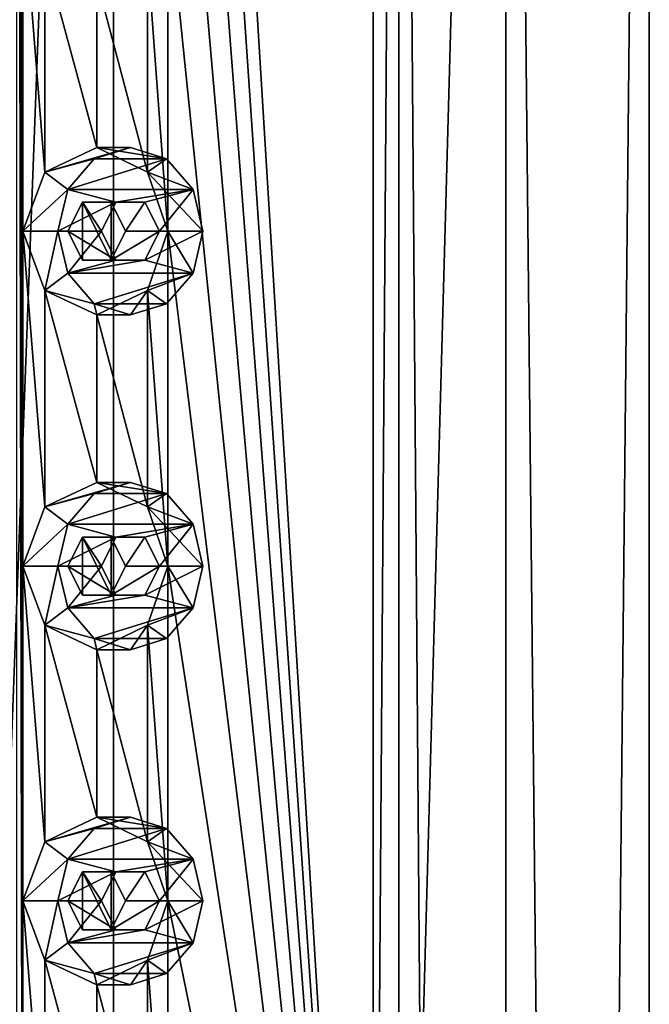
# Model space of a CAD drawing. Header units: millimetres. Extents: x -175 to 175, y 0 to 232.
# Tile 134 of 140: x 7 to 16, y 188 to 203. Entities that reach past the tile are written whole.
import ezdxf

# ---------------------------------------------------------------- set-up
doc = ezdxf.new("R2010")
doc.units = ezdxf.units.MM
doc.header["$LTSCALE"] = 65.185185
for name, color, linetype in [('12', 7, 'CONTINUOUS'), ('133', 7, 'CONTINUOUS'), ('134', 7, 'CONTINUOUS'), ('135', 7, 'CONTINUOUS'), ('136', 7, 'CONTINUOUS'), ('137', 7, 'CONTINUOUS'), ('153', 7, 'CONTINUOUS'), ('154', 7, 'CONTINUOUS'), ('155', 7, 'CONTINUOUS'), ('156', 7, 'CONTINUOUS'), ('157', 7, 'CONTINUOUS'), ('16', 7, 'CONTINUOUS'), ('17', 7, 'CONTINUOUS'), ('173', 7, 'CONTINUOUS'), ('174', 7, 'CONTINUOUS'), ('175', 7, 'CONTINUOUS'), ('176', 7, 'CONTINUOUS'), ('177', 7, 'CONTINUOUS'), ('275', 7, 'CONTINUOUS'), ('276', 7, 'CONTINUOUS'), ('277', 7, 'CONTINUOUS')]:
    doc.layers.add(name, color=color, linetype=linetype)

msp = doc.modelspace()

# ---------------------------------------------------------------- linework, layer by layer
at = {"layer": '12', "linetype": 'CONTINUOUS'}
for points in [[(0, 20.8, -16), (0, 232.2, -16), (8, 232.2, -13.856), (0, 20.8, -16)], [(8, 20.8, -13.856), (0, 20.8, -16), (8, 232.2, -13.856), (8, 20.8, -13.856)], [(13.856, 20.8, -8), (8, 20.8, -13.856), (13.856, 232.2, -8), (13.856, 20.8, -8)], [(13.856, 232.2, -8), (8, 20.8, -13.856), (8, 232.2, -13.856), (13.856, 232.2, -8)], [(12.257, 228.5, 10.285), (13.856, 20.8, 8), (13.856, 232.2, 8), (12.257, 228.5, 10.285)], [(16, 20.8, 0), (13.856, 20.8, -8), (16, 232.2, 0), (16, 20.8, 0)], [(16, 232.2, 0), (13.856, 20.8, -8), (13.856, 232.2, -8), (16, 232.2, 0)], [(13.856, 20.8, 8), (16, 20.8, 0), (13.856, 232.2, 8), (13.856, 20.8, 8)], [(13.856, 232.2, 8), (16, 20.8, 0), (16, 232.2, 0), (13.856, 232.2, 8)], [(12.257, 174.5, 10.285), (13.856, 20.8, 8), (12.257, 228.5, 10.285), (12.257, 174.5, 10.285)]]:
    msp.add_3dface(points, dxfattribs=at)
at = {"layer": '133', "linetype": 'CONTINUOUS'}
for points in [[(8.25, 200.75, 14.289), (7.709, 200.583, 14.602), (8.791, 200.583, 13.977), (8.25, 200.75, 14.289)], [(7.709, 200.583, 14.602), (7.313, 200.125, 14.831), (8.791, 200.583, 13.977), (7.709, 200.583, 14.602)], [(8.791, 200.583, 13.977), (7.313, 200.125, 14.831), (9.187, 200.125, 13.748), (8.791, 200.583, 13.977)], [(7.313, 200.125, 14.831), (7.167, 199.5, 14.914), (8.033, 199.933, 14.414), (7.313, 200.125, 14.831)], [(9.187, 200.125, 13.748), (7.313, 200.125, 14.831), (8.033, 199.933, 14.414), (9.187, 200.125, 13.748)], [(8.467, 199.933, 14.164), (9.187, 200.125, 13.748), (8.033, 199.933, 14.414), (8.467, 199.933, 14.164)], [(8.683, 199.5, 14.039), (9.187, 200.125, 13.748), (8.467, 199.933, 14.164), (8.683, 199.5, 14.039)], [(9.333, 199.5, 13.664), (9.187, 200.125, 13.748), (8.683, 199.5, 14.039), (9.333, 199.5, 13.664)], [(8.033, 199.933, 14.414), (7.167, 199.5, 14.914), (7.817, 199.5, 14.539), (8.033, 199.933, 14.414)], [(7.167, 199.5, 14.914), (7.313, 198.875, 14.831), (7.817, 199.5, 14.539), (7.167, 199.5, 14.914)], [(7.817, 199.5, 14.539), (7.313, 198.875, 14.831), (8.033, 199.067, 14.414), (7.817, 199.5, 14.539)], [(9.187, 198.875, 13.748), (9.333, 199.5, 13.664), (8.467, 199.067, 14.164), (9.187, 198.875, 13.748)], [(9.333, 199.5, 13.664), (8.683, 199.5, 14.039), (8.467, 199.067, 14.164), (9.333, 199.5, 13.664)], [(7.313, 198.875, 14.831), (9.187, 198.875, 13.748), (8.467, 199.067, 14.164), (7.313, 198.875, 14.831)], [(8.033, 199.067, 14.414), (7.313, 198.875, 14.831), (8.467, 199.067, 14.164), (8.033, 199.067, 14.414)], [(7.709, 198.417, 14.602), (9.187, 198.875, 13.748), (7.313, 198.875, 14.831), (7.709, 198.417, 14.602)], [(8.791, 198.417, 13.977), (9.187, 198.875, 13.748), (7.709, 198.417, 14.602), (8.791, 198.417, 13.977)], [(8.25, 198.25, 14.289), (8.791, 198.417, 13.977), (7.709, 198.417, 14.602), (8.25, 198.25, 14.289)]]:
    msp.add_3dface(points, dxfattribs=at)
at = {"layer": '134', "linetype": 'CONTINUOUS'}
for points in [[(7.75, 200.75, 13.423), (6.972, 200.384, 13.843), (8.25, 200.75, 14.289), (7.75, 200.75, 13.423)], [(6.972, 200.384, 13.843), (7.709, 200.583, 14.602), (8.25, 200.75, 14.289), (6.972, 200.384, 13.843)], [(8.503, 200.384, 12.96), (7.75, 200.75, 13.423), (8.791, 200.583, 13.977), (8.503, 200.384, 12.96)], [(7.75, 200.75, 13.423), (8.25, 200.75, 14.289), (8.791, 200.583, 13.977), (7.75, 200.75, 13.423)], [(6.972, 200.384, 13.843), (7.313, 200.125, 14.831), (7.709, 200.583, 14.602), (6.972, 200.384, 13.843)], [(8.503, 200.384, 12.96), (8.791, 200.583, 13.977), (9.187, 200.125, 13.748), (8.503, 200.384, 12.96)], [(6.972, 200.384, 13.843), (6.642, 199.5, 14.005), (7.313, 200.125, 14.831), (6.972, 200.384, 13.843)], [(8.807, 199.5, 12.755), (8.503, 200.384, 12.96), (9.333, 199.5, 13.664), (8.807, 199.5, 12.755)], [(9.333, 199.5, 13.664), (8.503, 200.384, 12.96), (9.187, 200.125, 13.748), (9.333, 199.5, 13.664)], [(6.642, 199.5, 14.005), (7.167, 199.5, 14.914), (7.313, 200.125, 14.831), (6.642, 199.5, 14.005)]]:
    msp.add_3dface(points, dxfattribs=at)
at = {"layer": '135', "linetype": 'CONTINUOUS'}
for points in [[(7.533, 199.933, 13.547), (7.817, 199.5, 14.539), (7.313, 199.5, 13.666), (7.533, 199.933, 13.547)], [(8.033, 199.933, 14.414), (7.817, 199.5, 14.539), (7.533, 199.933, 13.547), (8.033, 199.933, 14.414)], [(7.965, 199.933, 13.297), (8.033, 199.933, 14.414), (7.533, 199.933, 13.547), (7.965, 199.933, 13.297)], [(8.467, 199.933, 14.164), (8.033, 199.933, 14.414), (7.965, 199.933, 13.297), (8.467, 199.933, 14.164)], [(8.179, 199.5, 13.166), (8.467, 199.933, 14.164), (7.965, 199.933, 13.297), (8.179, 199.5, 13.166)], [(8.683, 199.5, 14.039), (8.467, 199.933, 14.164), (8.179, 199.5, 13.166), (8.683, 199.5, 14.039)]]:
    msp.add_3dface(points, dxfattribs=at)
at = {"layer": '136', "linetype": 'CONTINUOUS'}
for points in [[(6.642, 199.5, 14.005), (6.972, 198.616, 13.843), (7.167, 199.5, 14.914), (6.642, 199.5, 14.005)], [(6.972, 198.616, 13.843), (7.313, 198.875, 14.831), (7.167, 199.5, 14.914), (6.972, 198.616, 13.843)], [(8.503, 198.616, 12.96), (8.807, 199.5, 12.755), (9.187, 198.875, 13.748), (8.503, 198.616, 12.96)], [(8.807, 199.5, 12.755), (9.333, 199.5, 13.664), (9.187, 198.875, 13.748), (8.807, 199.5, 12.755)], [(6.972, 198.616, 13.843), (7.709, 198.417, 14.602), (7.313, 198.875, 14.831), (6.972, 198.616, 13.843)], [(8.503, 198.616, 12.96), (9.187, 198.875, 13.748), (8.791, 198.417, 13.977), (8.503, 198.616, 12.96)], [(6.972, 198.616, 13.843), (7.75, 198.25, 13.423), (7.709, 198.417, 14.602), (6.972, 198.616, 13.843)], [(7.75, 198.25, 13.423), (8.503, 198.616, 12.96), (8.25, 198.25, 14.289), (7.75, 198.25, 13.423)], [(8.503, 198.616, 12.96), (8.791, 198.417, 13.977), (8.25, 198.25, 14.289), (8.503, 198.616, 12.96)], [(7.75, 198.25, 13.423), (8.25, 198.25, 14.289), (7.709, 198.417, 14.602), (7.75, 198.25, 13.423)]]:
    msp.add_3dface(points, dxfattribs=at)
at = {"layer": '137', "linetype": 'CONTINUOUS'}
for points in [[(7.817, 199.5, 14.539), (8.033, 199.067, 14.414), (7.313, 199.5, 13.666), (7.817, 199.5, 14.539)], [(7.313, 199.5, 13.666), (8.033, 199.067, 14.414), (7.533, 199.067, 13.547), (7.313, 199.5, 13.666)], [(8.467, 199.067, 14.164), (8.683, 199.5, 14.039), (7.965, 199.067, 13.297), (8.467, 199.067, 14.164)], [(8.683, 199.5, 14.039), (8.179, 199.5, 13.166), (7.965, 199.067, 13.297), (8.683, 199.5, 14.039)], [(8.033, 199.067, 14.414), (8.467, 199.067, 14.164), (7.533, 199.067, 13.547), (8.033, 199.067, 14.414)], [(7.533, 199.067, 13.547), (8.467, 199.067, 14.164), (7.965, 199.067, 13.297), (7.533, 199.067, 13.547)]]:
    msp.add_3dface(points, dxfattribs=at)
at = {"layer": '153', "linetype": 'CONTINUOUS'}
for points in [[(8.25, 195.75, 14.289), (7.709, 195.583, 14.602), (8.791, 195.583, 13.977), (8.25, 195.75, 14.289)], [(7.709, 195.583, 14.602), (7.313, 195.125, 14.831), (8.791, 195.583, 13.977), (7.709, 195.583, 14.602)], [(8.791, 195.583, 13.977), (7.313, 195.125, 14.831), (9.187, 195.125, 13.748), (8.791, 195.583, 13.977)], [(7.313, 195.125, 14.831), (7.167, 194.5, 14.914), (8.033, 194.933, 14.414), (7.313, 195.125, 14.831)], [(9.187, 195.125, 13.748), (7.313, 195.125, 14.831), (8.033, 194.933, 14.414), (9.187, 195.125, 13.748)], [(8.467, 194.933, 14.164), (9.187, 195.125, 13.748), (8.033, 194.933, 14.414), (8.467, 194.933, 14.164)], [(8.683, 194.5, 14.039), (9.187, 195.125, 13.748), (8.467, 194.933, 14.164), (8.683, 194.5, 14.039)], [(9.333, 194.5, 13.664), (9.187, 195.125, 13.748), (8.683, 194.5, 14.039), (9.333, 194.5, 13.664)], [(8.033, 194.933, 14.414), (7.167, 194.5, 14.914), (7.817, 194.5, 14.539), (8.033, 194.933, 14.414)], [(7.167, 194.5, 14.914), (7.313, 193.875, 14.831), (7.817, 194.5, 14.539), (7.167, 194.5, 14.914)], [(7.817, 194.5, 14.539), (7.313, 193.875, 14.831), (8.033, 194.067, 14.414), (7.817, 194.5, 14.539)], [(9.187, 193.875, 13.748), (9.333, 194.5, 13.664), (8.467, 194.067, 14.164), (9.187, 193.875, 13.748)], [(9.333, 194.5, 13.664), (8.683, 194.5, 14.039), (8.467, 194.067, 14.164), (9.333, 194.5, 13.664)], [(7.313, 193.875, 14.831), (9.187, 193.875, 13.748), (8.467, 194.067, 14.164), (7.313, 193.875, 14.831)], [(8.033, 194.067, 14.414), (7.313, 193.875, 14.831), (8.467, 194.067, 14.164), (8.033, 194.067, 14.414)], [(7.709, 193.417, 14.602), (9.187, 193.875, 13.748), (7.313, 193.875, 14.831), (7.709, 193.417, 14.602)], [(8.791, 193.417, 13.977), (9.187, 193.875, 13.748), (7.709, 193.417, 14.602), (8.791, 193.417, 13.977)], [(8.25, 193.25, 14.289), (8.791, 193.417, 13.977), (7.709, 193.417, 14.602), (8.25, 193.25, 14.289)]]:
    msp.add_3dface(points, dxfattribs=at)
at = {"layer": '154', "linetype": 'CONTINUOUS'}
for points in [[(7.75, 195.75, 13.423), (6.972, 195.384, 13.843), (8.25, 195.75, 14.289), (7.75, 195.75, 13.423)], [(6.972, 195.384, 13.843), (7.709, 195.583, 14.602), (8.25, 195.75, 14.289), (6.972, 195.384, 13.843)], [(8.503, 195.384, 12.96), (7.75, 195.75, 13.423), (8.791, 195.583, 13.977), (8.503, 195.384, 12.96)], [(7.75, 195.75, 13.423), (8.25, 195.75, 14.289), (8.791, 195.583, 13.977), (7.75, 195.75, 13.423)], [(6.972, 195.384, 13.843), (7.313, 195.125, 14.831), (7.709, 195.583, 14.602), (6.972, 195.384, 13.843)], [(8.503, 195.384, 12.96), (8.791, 195.583, 13.977), (9.187, 195.125, 13.748), (8.503, 195.384, 12.96)], [(6.972, 195.384, 13.843), (6.642, 194.5, 14.005), (7.313, 195.125, 14.831), (6.972, 195.384, 13.843)], [(8.807, 194.5, 12.755), (8.503, 195.384, 12.96), (9.333, 194.5, 13.664), (8.807, 194.5, 12.755)], [(9.333, 194.5, 13.664), (8.503, 195.384, 12.96), (9.187, 195.125, 13.748), (9.333, 194.5, 13.664)], [(6.642, 194.5, 14.005), (7.167, 194.5, 14.914), (7.313, 195.125, 14.831), (6.642, 194.5, 14.005)]]:
    msp.add_3dface(points, dxfattribs=at)
at = {"layer": '155', "linetype": 'CONTINUOUS'}
for points in [[(7.533, 194.933, 13.547), (7.817, 194.5, 14.539), (7.313, 194.5, 13.666), (7.533, 194.933, 13.547)], [(8.033, 194.933, 14.414), (7.817, 194.5, 14.539), (7.533, 194.933, 13.547), (8.033, 194.933, 14.414)], [(7.965, 194.933, 13.297), (8.033, 194.933, 14.414), (7.533, 194.933, 13.547), (7.965, 194.933, 13.297)], [(8.467, 194.933, 14.164), (8.033, 194.933, 14.414), (7.965, 194.933, 13.297), (8.467, 194.933, 14.164)], [(8.179, 194.5, 13.166), (8.467, 194.933, 14.164), (7.965, 194.933, 13.297), (8.179, 194.5, 13.166)], [(8.683, 194.5, 14.039), (8.467, 194.933, 14.164), (8.179, 194.5, 13.166), (8.683, 194.5, 14.039)]]:
    msp.add_3dface(points, dxfattribs=at)
at = {"layer": '156', "linetype": 'CONTINUOUS'}
for points in [[(6.642, 194.5, 14.005), (6.972, 193.616, 13.843), (7.167, 194.5, 14.914), (6.642, 194.5, 14.005)], [(6.972, 193.616, 13.843), (7.313, 193.875, 14.831), (7.167, 194.5, 14.914), (6.972, 193.616, 13.843)], [(8.503, 193.616, 12.96), (8.807, 194.5, 12.755), (9.187, 193.875, 13.748), (8.503, 193.616, 12.96)], [(8.807, 194.5, 12.755), (9.333, 194.5, 13.664), (9.187, 193.875, 13.748), (8.807, 194.5, 12.755)], [(6.972, 193.616, 13.843), (7.709, 193.417, 14.602), (7.313, 193.875, 14.831), (6.972, 193.616, 13.843)], [(8.503, 193.616, 12.96), (9.187, 193.875, 13.748), (8.791, 193.417, 13.977), (8.503, 193.616, 12.96)], [(6.972, 193.616, 13.843), (7.75, 193.25, 13.423), (7.709, 193.417, 14.602), (6.972, 193.616, 13.843)], [(7.75, 193.25, 13.423), (8.503, 193.616, 12.96), (8.25, 193.25, 14.289), (7.75, 193.25, 13.423)], [(8.503, 193.616, 12.96), (8.791, 193.417, 13.977), (8.25, 193.25, 14.289), (8.503, 193.616, 12.96)], [(7.75, 193.25, 13.423), (8.25, 193.25, 14.289), (7.709, 193.417, 14.602), (7.75, 193.25, 13.423)]]:
    msp.add_3dface(points, dxfattribs=at)
at = {"layer": '157', "linetype": 'CONTINUOUS'}
for points in [[(7.817, 194.5, 14.539), (8.033, 194.067, 14.414), (7.313, 194.5, 13.666), (7.817, 194.5, 14.539)], [(7.313, 194.5, 13.666), (8.033, 194.067, 14.414), (7.533, 194.067, 13.547), (7.313, 194.5, 13.666)], [(8.467, 194.067, 14.164), (8.683, 194.5, 14.039), (7.965, 194.067, 13.297), (8.467, 194.067, 14.164)], [(8.683, 194.5, 14.039), (8.179, 194.5, 13.166), (7.965, 194.067, 13.297), (8.683, 194.5, 14.039)], [(8.033, 194.067, 14.414), (8.467, 194.067, 14.164), (7.533, 194.067, 13.547), (8.033, 194.067, 14.414)], [(7.533, 194.067, 13.547), (8.467, 194.067, 14.164), (7.965, 194.067, 13.297), (7.533, 194.067, 13.547)]]:
    msp.add_3dface(points, dxfattribs=at)
at = {"layer": '16', "linetype": 'CONTINUOUS'}
for points in [[(12.257, 174.5, 10.285), (12.257, 228.5, 10.285), (11.874, 174.5, 9.963), (12.257, 174.5, 10.285)], [(12.257, 228.5, 10.285), (11.874, 228.5, 9.963), (11.874, 174.5, 9.963), (12.257, 228.5, 10.285)]]:
    msp.add_3dface(points, dxfattribs=at)
at = {"layer": '17', "linetype": 'CONTINUOUS'}
for points in [[(6.551, 228.5, 14.048), (6.551, 174.5, 14.048), (6.642, 179.5, 14.005), (6.551, 228.5, 14.048)], [(6.642, 204.5, 14.005), (6.551, 228.5, 14.048), (6.642, 199.5, 14.005), (6.642, 204.5, 14.005)], [(6.642, 199.5, 14.005), (6.551, 228.5, 14.048), (6.642, 194.5, 14.005), (6.642, 199.5, 14.005)], [(6.642, 194.5, 14.005), (6.551, 228.5, 14.048), (6.642, 189.5, 14.005), (6.642, 194.5, 14.005)], [(6.642, 189.5, 14.005), (6.551, 228.5, 14.048), (6.642, 184.5, 14.005), (6.642, 189.5, 14.005)], [(6.642, 184.5, 14.005), (6.551, 228.5, 14.048), (6.642, 179.5, 14.005), (6.642, 184.5, 14.005)], [(11.874, 174.5, 9.963), (11.874, 228.5, 9.963), (8.807, 224.5, 12.755), (11.874, 174.5, 9.963)], [(11.874, 174.5, 9.963), (8.807, 224.5, 12.755), (8.807, 219.5, 12.755), (11.874, 174.5, 9.963)], [(11.874, 174.5, 9.963), (8.807, 219.5, 12.755), (8.807, 214.5, 12.755), (11.874, 174.5, 9.963)], [(11.874, 174.5, 9.963), (8.807, 214.5, 12.755), (8.807, 209.5, 12.755), (11.874, 174.5, 9.963)], [(11.874, 174.5, 9.963), (8.807, 209.5, 12.755), (8.807, 204.5, 12.755), (11.874, 174.5, 9.963)], [(6.972, 203.616, 13.843), (6.642, 204.5, 14.005), (6.972, 200.384, 13.843), (6.972, 203.616, 13.843)], [(6.972, 200.384, 13.843), (6.642, 204.5, 14.005), (6.642, 199.5, 14.005), (6.972, 200.384, 13.843)], [(8.807, 204.5, 12.755), (8.503, 203.616, 12.96), (8.807, 199.5, 12.755), (8.807, 204.5, 12.755)], [(11.874, 174.5, 9.963), (8.807, 204.5, 12.755), (8.807, 199.5, 12.755), (11.874, 174.5, 9.963)], [(7.75, 203.25, 13.423), (6.972, 203.616, 13.843), (7.75, 200.75, 13.423), (7.75, 203.25, 13.423)], [(7.75, 200.75, 13.423), (6.972, 203.616, 13.843), (6.972, 200.384, 13.843), (7.75, 200.75, 13.423)], [(8.503, 203.616, 12.96), (7.75, 203.25, 13.423), (8.503, 200.384, 12.96), (8.503, 203.616, 12.96)], [(8.807, 199.5, 12.755), (8.503, 203.616, 12.96), (8.503, 200.384, 12.96), (8.807, 199.5, 12.755)], [(8.503, 200.384, 12.96), (7.75, 203.25, 13.423), (7.75, 200.75, 13.423), (8.503, 200.384, 12.96)], [(6.972, 198.616, 13.843), (6.642, 199.5, 14.005), (6.972, 195.384, 13.843), (6.972, 198.616, 13.843)], [(6.972, 195.384, 13.843), (6.642, 199.5, 14.005), (6.642, 194.5, 14.005), (6.972, 195.384, 13.843)], [(8.807, 199.5, 12.755), (8.503, 198.616, 12.96), (8.807, 194.5, 12.755), (8.807, 199.5, 12.755)], [(11.874, 174.5, 9.963), (8.807, 199.5, 12.755), (8.807, 194.5, 12.755), (11.874, 174.5, 9.963)], [(7.75, 198.25, 13.423), (6.972, 198.616, 13.843), (7.75, 195.75, 13.423), (7.75, 198.25, 13.423)], [(7.75, 195.75, 13.423), (6.972, 198.616, 13.843), (6.972, 195.384, 13.843), (7.75, 195.75, 13.423)], [(8.503, 198.616, 12.96), (7.75, 198.25, 13.423), (8.503, 195.384, 12.96), (8.503, 198.616, 12.96)], [(8.807, 194.5, 12.755), (8.503, 198.616, 12.96), (8.503, 195.384, 12.96), (8.807, 194.5, 12.755)], [(8.503, 195.384, 12.96), (7.75, 198.25, 13.423), (7.75, 195.75, 13.423), (8.503, 195.384, 12.96)], [(6.972, 193.616, 13.843), (6.642, 194.5, 14.005), (6.972, 190.384, 13.843), (6.972, 193.616, 13.843)], [(6.972, 190.384, 13.843), (6.642, 194.5, 14.005), (6.642, 189.5, 14.005), (6.972, 190.384, 13.843)], [(8.807, 194.5, 12.755), (8.503, 193.616, 12.96), (8.807, 189.5, 12.755), (8.807, 194.5, 12.755)], [(11.874, 174.5, 9.963), (8.807, 194.5, 12.755), (8.807, 189.5, 12.755), (11.874, 174.5, 9.963)], [(7.75, 193.25, 13.423), (6.972, 193.616, 13.843), (7.75, 190.75, 13.423), (7.75, 193.25, 13.423)], [(7.75, 190.75, 13.423), (6.972, 193.616, 13.843), (6.972, 190.384, 13.843), (7.75, 190.75, 13.423)], [(8.503, 193.616, 12.96), (7.75, 193.25, 13.423), (8.503, 190.384, 12.96), (8.503, 193.616, 12.96)], [(8.807, 189.5, 12.755), (8.503, 193.616, 12.96), (8.503, 190.384, 12.96), (8.807, 189.5, 12.755)], [(8.503, 190.384, 12.96), (7.75, 193.25, 13.423), (7.75, 190.75, 13.423), (8.503, 190.384, 12.96)], [(6.972, 188.616, 13.843), (6.642, 189.5, 14.005), (6.972, 185.384, 13.843), (6.972, 188.616, 13.843)], [(6.972, 185.384, 13.843), (6.642, 189.5, 14.005), (6.642, 184.5, 14.005), (6.972, 185.384, 13.843)], [(8.807, 189.5, 12.755), (8.503, 188.616, 12.96), (8.807, 184.5, 12.755), (8.807, 189.5, 12.755)], [(11.874, 174.5, 9.963), (8.807, 189.5, 12.755), (8.807, 184.5, 12.755), (11.874, 174.5, 9.963)], [(7.75, 188.25, 13.423), (6.972, 188.616, 13.843), (7.75, 185.75, 13.423), (7.75, 188.25, 13.423)], [(7.75, 185.75, 13.423), (6.972, 188.616, 13.843), (6.972, 185.384, 13.843), (7.75, 185.75, 13.423)], [(8.503, 188.616, 12.96), (7.75, 188.25, 13.423), (8.503, 185.384, 12.96), (8.503, 188.616, 12.96)], [(8.807, 184.5, 12.755), (8.503, 188.616, 12.96), (8.503, 185.384, 12.96), (8.807, 184.5, 12.755)], [(8.503, 185.384, 12.96), (7.75, 188.25, 13.423), (7.75, 185.75, 13.423), (8.503, 185.384, 12.96)]]:
    msp.add_3dface(points, dxfattribs=at)
at = {"layer": '173', "linetype": 'CONTINUOUS'}
for points in [[(8.25, 190.75, 14.289), (7.709, 190.583, 14.602), (8.791, 190.583, 13.977), (8.25, 190.75, 14.289)], [(7.709, 190.583, 14.602), (7.313, 190.125, 14.831), (8.791, 190.583, 13.977), (7.709, 190.583, 14.602)], [(8.791, 190.583, 13.977), (7.313, 190.125, 14.831), (9.187, 190.125, 13.748), (8.791, 190.583, 13.977)], [(7.313, 190.125, 14.831), (7.167, 189.5, 14.914), (8.033, 189.933, 14.414), (7.313, 190.125, 14.831)], [(9.187, 190.125, 13.748), (7.313, 190.125, 14.831), (8.033, 189.933, 14.414), (9.187, 190.125, 13.748)], [(8.467, 189.933, 14.164), (9.187, 190.125, 13.748), (8.033, 189.933, 14.414), (8.467, 189.933, 14.164)], [(8.683, 189.5, 14.039), (9.187, 190.125, 13.748), (8.467, 189.933, 14.164), (8.683, 189.5, 14.039)], [(9.333, 189.5, 13.664), (9.187, 190.125, 13.748), (8.683, 189.5, 14.039), (9.333, 189.5, 13.664)], [(8.033, 189.933, 14.414), (7.167, 189.5, 14.914), (7.817, 189.5, 14.539), (8.033, 189.933, 14.414)], [(7.167, 189.5, 14.914), (7.313, 188.875, 14.831), (7.817, 189.5, 14.539), (7.167, 189.5, 14.914)], [(7.817, 189.5, 14.539), (7.313, 188.875, 14.831), (8.033, 189.067, 14.414), (7.817, 189.5, 14.539)], [(9.187, 188.875, 13.748), (9.333, 189.5, 13.664), (8.467, 189.067, 14.164), (9.187, 188.875, 13.748)], [(9.333, 189.5, 13.664), (8.683, 189.5, 14.039), (8.467, 189.067, 14.164), (9.333, 189.5, 13.664)], [(7.313, 188.875, 14.831), (9.187, 188.875, 13.748), (8.467, 189.067, 14.164), (7.313, 188.875, 14.831)], [(8.033, 189.067, 14.414), (7.313, 188.875, 14.831), (8.467, 189.067, 14.164), (8.033, 189.067, 14.414)], [(7.709, 188.417, 14.602), (9.187, 188.875, 13.748), (7.313, 188.875, 14.831), (7.709, 188.417, 14.602)], [(8.791, 188.417, 13.977), (9.187, 188.875, 13.748), (7.709, 188.417, 14.602), (8.791, 188.417, 13.977)], [(8.25, 188.25, 14.289), (8.791, 188.417, 13.977), (7.709, 188.417, 14.602), (8.25, 188.25, 14.289)]]:
    msp.add_3dface(points, dxfattribs=at)
at = {"layer": '174', "linetype": 'CONTINUOUS'}
for points in [[(7.75, 190.75, 13.423), (6.972, 190.384, 13.843), (8.25, 190.75, 14.289), (7.75, 190.75, 13.423)], [(6.972, 190.384, 13.843), (7.709, 190.583, 14.602), (8.25, 190.75, 14.289), (6.972, 190.384, 13.843)], [(8.503, 190.384, 12.96), (7.75, 190.75, 13.423), (8.791, 190.583, 13.977), (8.503, 190.384, 12.96)], [(7.75, 190.75, 13.423), (8.25, 190.75, 14.289), (8.791, 190.583, 13.977), (7.75, 190.75, 13.423)], [(6.972, 190.384, 13.843), (7.313, 190.125, 14.831), (7.709, 190.583, 14.602), (6.972, 190.384, 13.843)], [(8.503, 190.384, 12.96), (8.791, 190.583, 13.977), (9.187, 190.125, 13.748), (8.503, 190.384, 12.96)], [(6.972, 190.384, 13.843), (6.642, 189.5, 14.005), (7.313, 190.125, 14.831), (6.972, 190.384, 13.843)], [(8.807, 189.5, 12.755), (8.503, 190.384, 12.96), (9.333, 189.5, 13.664), (8.807, 189.5, 12.755)], [(9.333, 189.5, 13.664), (8.503, 190.384, 12.96), (9.187, 190.125, 13.748), (9.333, 189.5, 13.664)], [(6.642, 189.5, 14.005), (7.167, 189.5, 14.914), (7.313, 190.125, 14.831), (6.642, 189.5, 14.005)]]:
    msp.add_3dface(points, dxfattribs=at)
at = {"layer": '175', "linetype": 'CONTINUOUS'}
for points in [[(7.533, 189.933, 13.547), (7.817, 189.5, 14.539), (7.313, 189.5, 13.666), (7.533, 189.933, 13.547)], [(8.033, 189.933, 14.414), (7.817, 189.5, 14.539), (7.533, 189.933, 13.547), (8.033, 189.933, 14.414)], [(7.965, 189.933, 13.297), (8.033, 189.933, 14.414), (7.533, 189.933, 13.547), (7.965, 189.933, 13.297)], [(8.467, 189.933, 14.164), (8.033, 189.933, 14.414), (7.965, 189.933, 13.297), (8.467, 189.933, 14.164)], [(8.179, 189.5, 13.166), (8.467, 189.933, 14.164), (7.965, 189.933, 13.297), (8.179, 189.5, 13.166)], [(8.683, 189.5, 14.039), (8.467, 189.933, 14.164), (8.179, 189.5, 13.166), (8.683, 189.5, 14.039)]]:
    msp.add_3dface(points, dxfattribs=at)
at = {"layer": '176', "linetype": 'CONTINUOUS'}
for points in [[(6.642, 189.5, 14.005), (6.972, 188.616, 13.843), (7.167, 189.5, 14.914), (6.642, 189.5, 14.005)], [(6.972, 188.616, 13.843), (7.313, 188.875, 14.831), (7.167, 189.5, 14.914), (6.972, 188.616, 13.843)], [(8.503, 188.616, 12.96), (8.807, 189.5, 12.755), (9.187, 188.875, 13.748), (8.503, 188.616, 12.96)], [(8.807, 189.5, 12.755), (9.333, 189.5, 13.664), (9.187, 188.875, 13.748), (8.807, 189.5, 12.755)], [(6.972, 188.616, 13.843), (7.709, 188.417, 14.602), (7.313, 188.875, 14.831), (6.972, 188.616, 13.843)], [(8.503, 188.616, 12.96), (9.187, 188.875, 13.748), (8.791, 188.417, 13.977), (8.503, 188.616, 12.96)], [(6.972, 188.616, 13.843), (7.75, 188.25, 13.423), (7.709, 188.417, 14.602), (6.972, 188.616, 13.843)], [(7.75, 188.25, 13.423), (8.503, 188.616, 12.96), (8.25, 188.25, 14.289), (7.75, 188.25, 13.423)], [(8.503, 188.616, 12.96), (8.791, 188.417, 13.977), (8.25, 188.25, 14.289), (8.503, 188.616, 12.96)], [(7.75, 188.25, 13.423), (8.25, 188.25, 14.289), (7.709, 188.417, 14.602), (7.75, 188.25, 13.423)]]:
    msp.add_3dface(points, dxfattribs=at)
at = {"layer": '177', "linetype": 'CONTINUOUS'}
for points in [[(7.817, 189.5, 14.539), (8.033, 189.067, 14.414), (7.313, 189.5, 13.666), (7.817, 189.5, 14.539)], [(7.313, 189.5, 13.666), (8.033, 189.067, 14.414), (7.533, 189.067, 13.547), (7.313, 189.5, 13.666)], [(8.467, 189.067, 14.164), (8.683, 189.5, 14.039), (7.965, 189.067, 13.297), (8.467, 189.067, 14.164)], [(8.683, 189.5, 14.039), (8.179, 189.5, 13.166), (7.965, 189.067, 13.297), (8.683, 189.5, 14.039)], [(8.033, 189.067, 14.414), (8.467, 189.067, 14.164), (7.533, 189.067, 13.547), (8.033, 189.067, 14.414)], [(7.533, 189.067, 13.547), (8.467, 189.067, 14.164), (7.965, 189.067, 13.297), (7.533, 189.067, 13.547)]]:
    msp.add_3dface(points, dxfattribs=at)
at = {"layer": '275', "linetype": 'CONTINUOUS'}
for points in [[(7.533, 189.933, 13.547), (7.313, 189.5, 13.666), (7.533, 189.067, 13.547), (7.533, 189.933, 13.547)], [(7.965, 189.933, 13.297), (7.533, 189.933, 13.547), (7.965, 189.067, 13.297), (7.965, 189.933, 13.297)], [(7.533, 189.933, 13.547), (7.533, 189.067, 13.547), (7.965, 189.067, 13.297), (7.533, 189.933, 13.547)], [(8.179, 189.5, 13.166), (7.965, 189.933, 13.297), (7.965, 189.067, 13.297), (8.179, 189.5, 13.166)]]:
    msp.add_3dface(points, dxfattribs=at)
at = {"layer": '276', "linetype": 'CONTINUOUS'}
for points in [[(7.533, 194.933, 13.547), (7.313, 194.5, 13.666), (7.533, 194.067, 13.547), (7.533, 194.933, 13.547)], [(7.965, 194.933, 13.297), (7.533, 194.933, 13.547), (7.965, 194.067, 13.297), (7.965, 194.933, 13.297)], [(7.533, 194.933, 13.547), (7.533, 194.067, 13.547), (7.965, 194.067, 13.297), (7.533, 194.933, 13.547)], [(8.179, 194.5, 13.166), (7.965, 194.933, 13.297), (7.965, 194.067, 13.297), (8.179, 194.5, 13.166)]]:
    msp.add_3dface(points, dxfattribs=at)
at = {"layer": '277', "linetype": 'CONTINUOUS'}
for points in [[(7.533, 199.933, 13.547), (7.313, 199.5, 13.666), (7.533, 199.067, 13.547), (7.533, 199.933, 13.547)], [(7.965, 199.933, 13.297), (7.533, 199.933, 13.547), (7.965, 199.067, 13.297), (7.965, 199.933, 13.297)], [(7.533, 199.933, 13.547), (7.533, 199.067, 13.547), (7.965, 199.067, 13.297), (7.533, 199.933, 13.547)], [(8.179, 199.5, 13.166), (7.965, 199.933, 13.297), (7.965, 199.067, 13.297), (8.179, 199.5, 13.166)]]:
    msp.add_3dface(points, dxfattribs=at)

doc.saveas('drawing.dxf')
